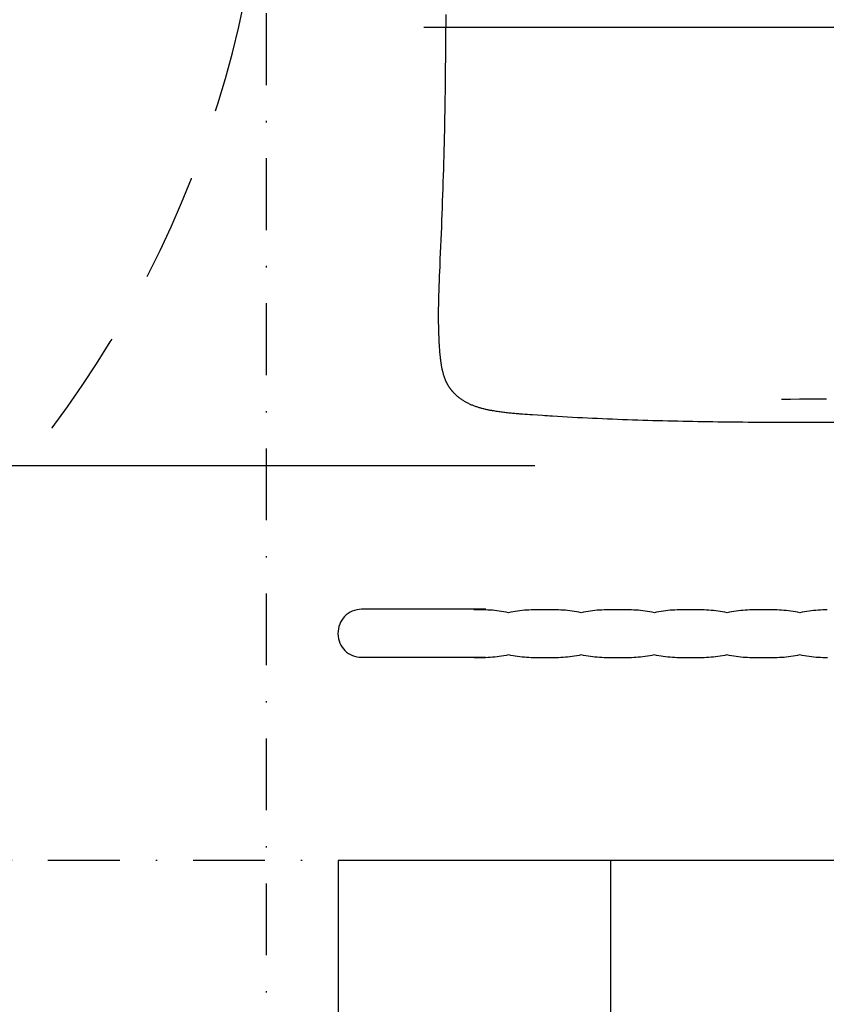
# Model space of a CAD drawing. Header units: millimetres. Extents: x 28600 to 181045, y -399112 to -163690.
# Tile 64 of 256: x 59252 to 59309, y -198066 to -197998. Entities that reach past the tile are written whole.
import ezdxf

# ---------------------------------------------------------------- set-up
doc = ezdxf.new("R2010")
doc.units = ezdxf.units.MM
for name, pattern in [('216-500', [2.5, 1.5, -1]), ('DASHDOT', [25.4, 12.7, -6.35, 0, -6.35]), ('STRICHPUNKTX2', [2, 1, -0.5, 0, -0.5])]:
    doc.linetypes.add(name, pattern=pattern)
doc.layers.get('0').update_dxf_attribs({"color": 8})
for name, color, linetype in [('!! 0_ Istn-sciany', 8, 'Continuous'), ('!! 1_PROJ Sciany', 8, 'Continuous'), ('!! 2  nowe sciany - remont', 8, 'Continuous'), ('!! 2_wypos-sanitarne', 8, 'Continuous'), ('0-osie-liniA', 8, 'DASHDOT')]:
    doc.layers.add(name, color=color, linetype=linetype)

# ---------------------------------------------------------------- blocks, each defined once
blk = doc.blocks.new('umywalka niep')
for p, q in [((-64.43, -40.393), (-64.546, -40.503)), ((-64.304, -40.294), (-64.43, -40.393)), ((-64.167, -40.208), (-64.304, -40.294)), ((-64.022, -40.136), (-64.167, -40.208)), ((-63.868, -40.078), (-64.022, -40.136)), ((-63.706, -40.036), (-63.868, -40.078)), ((-63.538, -40.01), (-63.706, -40.036)), ((-63.363, -40.001), (-63.538, -40.01)), ((-54.71, -40.001), (-63.363, -40.001)), ((-63.363, -40.001), (-63.363, -40.001)), ((-55.38, -40.041), (-55.541, -40.041)), ((-55.22, -40.042), (-55.38, -40.041)), ((-55.06, -40.044), (-55.22, -40.042)), ((-54.899, -40.046), (-55.06, -40.044)), ((-54.74, -40.051), (-54.899, -40.046)), ((-54.579, -40.057), (-54.74, -40.051)), ((-54.419, -40.066), (-54.579, -40.057)), ((-54.259, -40.076), (-54.419, -40.066)), ((-54.098, -40.09), (-54.259, -40.076)), ((-53.938, -40.106), (-54.098, -40.09)), ((-53.778, -40.126), (-53.938, -40.106)), ((-53.618, -40.149), (-53.778, -40.126)), ((-53.458, -40.177), (-53.618, -40.149)), ((-53.297, -40.208), (-53.458, -40.177)), ((-53.137, -40.244), (-53.297, -40.208)), ((-52.979, -40.208), (-53.137, -40.244)), ((-52.821, -40.177), (-52.979, -40.208)), ((-52.663, -40.149), (-52.821, -40.177)), ((-52.505, -40.126), (-52.663, -40.149)), ((-52.346, -40.106), (-52.505, -40.126)), ((-52.188, -40.09), (-52.346, -40.106)), ((-52.03, -40.077), (-52.188, -40.09)), ((-51.872, -40.066), (-52.03, -40.077)), ((-51.713, -40.058), (-51.872, -40.066)), ((-51.555, -40.052), (-51.713, -40.058)), ((-51.397, -40.047), (-51.555, -40.052)), ((-51.239, -40.044), (-51.397, -40.047)), ((-51.081, -40.043), (-51.239, -40.044)), ((-50.923, -40.042), (-51.081, -40.043)), ((-50.764, -40.041), (-50.923, -40.042)), ((-50.606, -40.042), (-50.764, -40.041)), ((-50.448, -40.041), (-50.606, -40.042)), ((-50.289, -40.042), (-50.448, -40.041)), ((-50.13, -40.043), (-50.289, -40.042)), ((-49.971, -40.045), (-50.13, -40.043)), ((-49.812, -40.047), (-49.971, -40.045)), ((-49.653, -40.052), (-49.812, -40.047)), ((-49.494, -40.058), (-49.653, -40.052)), ((-49.335, -40.066), (-49.494, -40.058)), ((-49.176, -40.077), (-49.335, -40.066)), ((-49.018, -40.09), (-49.176, -40.077)), ((-48.86, -40.106), (-49.018, -40.09)), ((-48.702, -40.126), (-48.86, -40.106)), ((-48.544, -40.15), (-48.702, -40.126)), ((-48.387, -40.177), (-48.544, -40.15)), ((-48.231, -40.209), (-48.387, -40.177)), ((-48.075, -40.245), (-48.231, -40.209)), ((-47.916, -40.209), (-48.075, -40.245)), ((-47.757, -40.177), (-47.916, -40.209)), ((-47.597, -40.15), (-47.757, -40.177)), ((-47.438, -40.127), (-47.597, -40.15)), ((-47.279, -40.107), (-47.438, -40.127)), ((-47.12, -40.091), (-47.279, -40.107)), ((-46.96, -40.077), (-47.12, -40.091)), ((-46.801, -40.067), (-46.96, -40.077)), ((-46.642, -40.058), (-46.801, -40.067)), ((-46.483, -40.052), (-46.642, -40.058)), ((-46.324, -40.048), (-46.483, -40.052)), ((-46.164, -40.045), (-46.324, -40.048)), ((-46.005, -40.043), (-46.164, -40.045)), ((-45.846, -40.043), (-46.005, -40.043)), ((-45.687, -40.042), (-45.846, -40.043)), ((-45.528, -40.043), (-45.687, -40.042)), ((-45.368, -40.042), (-45.528, -40.043)), ((-45.209, -40.043), (-45.368, -40.042)), ((-45.05, -40.043), (-45.209, -40.043)), ((-44.891, -40.045), (-45.05, -40.043)), ((-44.731, -40.048), (-44.891, -40.045)), ((-44.572, -40.052), (-44.731, -40.048)), ((-44.413, -40.058), (-44.572, -40.052)), ((-44.254, -40.067), (-44.413, -40.058)), ((-44.095, -40.077), (-44.254, -40.067)), ((-43.936, -40.091), (-44.095, -40.077)), ((-43.776, -40.107), (-43.936, -40.091)), ((-43.617, -40.127), (-43.776, -40.107)), ((-43.458, -40.15), (-43.617, -40.127)), ((-43.299, -40.177), (-43.458, -40.15)), ((-43.14, -40.209), (-43.299, -40.177)), ((-42.981, -40.246), (-43.14, -40.209)), ((-42.823, -40.209), (-42.981, -40.246)), ((-42.665, -40.178), (-42.823, -40.209)), ((-42.507, -40.15), (-42.665, -40.178)), ((-42.35, -40.127), (-42.507, -40.15)), ((-42.192, -40.107), (-42.35, -40.127)), ((-42.034, -40.091), (-42.192, -40.107)), ((-41.877, -40.077), (-42.034, -40.091)), ((-41.719, -40.067), (-41.877, -40.077)), ((-41.561, -40.059), (-41.719, -40.067)), ((-41.403, -40.053), (-41.561, -40.059)), ((-41.246, -40.048), (-41.403, -40.053)), ((-41.088, -40.046), (-41.246, -40.048)), ((-40.93, -40.044), (-41.088, -40.046)), ((-40.773, -40.043), (-40.93, -40.044)), ((-40.615, -40.043), (-40.773, -40.043)), ((-40.457, -40.043), (-40.615, -40.043)), ((-40.298, -40.043), (-40.457, -40.043)), ((-40.139, -40.043), (-40.298, -40.043)), ((-39.98, -40.044), (-40.139, -40.043)), ((-39.82, -40.046), (-39.98, -40.044)), ((-39.66, -40.048), (-39.82, -40.046)), ((-39.501, -40.053), (-39.66, -40.048)), ((-39.342, -40.059), (-39.501, -40.053)), ((-39.182, -40.067), (-39.342, -40.059)), ((-39.023, -40.078), (-39.182, -40.067)), ((-38.864, -40.091), (-39.023, -40.078)), ((-38.705, -40.107), (-38.864, -40.091)), ((-38.547, -40.127), (-38.705, -40.107)), ((-38.389, -40.151), (-38.547, -40.127)), ((-38.231, -40.178), (-38.389, -40.151)), ((-38.074, -40.21), (-38.231, -40.178)), ((-37.918, -40.247), (-38.074, -40.21)), ((-37.76, -40.21), (-37.918, -40.247)), ((-37.602, -40.178), (-37.76, -40.21)), ((-37.444, -40.151), (-37.602, -40.178)), ((-37.285, -40.127), (-37.444, -40.151)), ((-37.127, -40.108), (-37.285, -40.127)), ((-36.969, -40.091), (-37.127, -40.108)), ((-36.811, -40.078), (-36.969, -40.091)), ((-36.653, -40.068), (-36.811, -40.078)), ((-36.494, -40.059), (-36.653, -40.068)), ((-36.336, -40.053), (-36.494, -40.059)), ((-36.178, -40.049), (-36.336, -40.053)), ((-36.02, -40.046), (-36.178, -40.049)), ((-35.862, -40.045), (-36.02, -40.046)), ((-35.704, -40.044), (-35.862, -40.045)), ((-35.545, -40.044), (-35.704, -40.044)), ((-35.387, -40.044), (-35.545, -40.044)), ((-35.229, -40.044), (-35.387, -40.044)), ((-35.07, -40.044), (-35.229, -40.044)), ((-34.912, -40.045), (-35.07, -40.044)), ((-34.753, -40.046), (-34.912, -40.045)), ((-34.594, -40.049), (-34.753, -40.046)), ((-34.435, -40.053), (-34.594, -40.049)), ((-34.277, -40.059), (-34.435, -40.053)), ((-34.118, -40.068), (-34.277, -40.059)), ((-33.959, -40.078), (-34.118, -40.068)), ((-33.801, -40.092), (-33.959, -40.078)), ((-33.642, -40.108), (-33.801, -40.092)), ((-33.483, -40.128), (-33.642, -40.108)), ((-33.324, -40.151), (-33.483, -40.128)), ((-33.165, -40.179), (-33.324, -40.151)), ((-33.007, -40.211), (-33.165, -40.179)), ((-32.848, -40.247), (-33.007, -40.211)), ((-32.689, -40.211), (-32.848, -40.247)), ((-32.53, -40.179), (-32.689, -40.211)), ((-32.371, -40.151), (-32.53, -40.179)), ((-32.211, -40.128), (-32.371, -40.151)), ((-32.052, -40.108), (-32.211, -40.128)), ((-31.893, -40.092), (-32.052, -40.108)), ((-31.734, -40.078), (-31.893, -40.092)), ((-31.574, -40.068), (-31.734, -40.078)), ((-31.415, -40.06), (-31.574, -40.068)), ((-31.256, -40.054), (-31.415, -40.06)), ((-31.097, -40.05), (-31.256, -40.054)), ((-30.938, -40.047), (-31.097, -40.05)), ((-64.89, -41.047), (-64.943, -41.204)), ((-64.823, -40.898), (-64.89, -41.047)), ((-64.743, -40.757), (-64.823, -40.898)), ((-64.651, -40.625), (-64.743, -40.757)), ((-64.546, -40.503), (-64.651, -40.625)), ((-65.003, -41.537), (-65.01, -41.711)), ((-65.01, -41.711), (-65, -41.884)), ((-64.981, -41.367), (-65.003, -41.537)), ((-64.943, -41.204), (-64.981, -41.367)), ((-65, -41.884), (-64.974, -42.051)), ((-64.974, -42.051), (-64.933, -42.21)), ((-64.933, -42.21), (-64.877, -42.363)), ((-64.877, -42.363), (-64.807, -42.506)), ((-64.807, -42.506), (-64.725, -42.641)), ((-64.725, -42.641), (-64.631, -42.765)), ((-64.631, -42.765), (-64.525, -42.88)), ((-64.525, -42.88), (-64.408, -42.983)), ((-64.408, -42.983), (-64.282, -43.075)), ((-64.282, -43.075), (-64.147, -43.155)), ((-64.147, -43.155), (-64.004, -43.221)), ((-53.138, -43.18), (-53.297, -43.217)), ((-52.979, -43.217), (-53.138, -43.18)), ((-48.067, -43.182), (-48.226, -43.218)), ((-47.908, -43.218), (-48.067, -43.182)), ((-42.988, -43.182), (-43.147, -43.218)), ((-42.83, -43.218), (-42.988, -43.182)), ((-37.924, -43.183), (-38.082, -43.219)), ((-37.764, -43.219), (-37.924, -43.183)), ((-32.848, -43.185), (-33.006, -43.22)), ((-32.687, -43.22), (-32.848, -43.185)), ((-64.004, -43.221), (-63.852, -43.274)), ((-63.852, -43.274), (-63.695, -43.313)), ((-63.695, -43.313), (-63.531, -43.336)), ((-63.531, -43.336), (-54.728, -43.345)), ((-55.367, -43.383), (-55.526, -43.383)), ((-55.207, -43.382), (-55.367, -43.383)), ((-55.048, -43.381), (-55.207, -43.382)), ((-54.889, -43.378), (-55.048, -43.381)), ((-54.73, -43.374), (-54.889, -43.378)), ((-54.57, -43.368), (-54.73, -43.374)), ((-54.411, -43.36), (-54.57, -43.368)), ((-54.252, -43.349), (-54.411, -43.36)), ((-54.093, -43.336), (-54.252, -43.349)), ((-53.933, -43.319), (-54.093, -43.336)), ((-53.774, -43.3), (-53.933, -43.319)), ((-53.615, -43.276), (-53.774, -43.3)), ((-53.456, -43.248), (-53.615, -43.276)), ((-53.297, -43.217), (-53.456, -43.248)), ((-52.821, -43.249), (-52.979, -43.217)), ((-52.663, -43.276), (-52.821, -43.249)), ((-52.505, -43.3), (-52.663, -43.276)), ((-52.346, -43.319), (-52.505, -43.3)), ((-52.188, -43.336), (-52.346, -43.319)), ((-52.03, -43.349), (-52.188, -43.336)), ((-51.872, -43.36), (-52.03, -43.349)), ((-51.713, -43.368), (-51.872, -43.36)), ((-51.555, -43.374), (-51.713, -43.368)), ((-51.397, -43.378), (-51.555, -43.374)), ((-51.239, -43.382), (-51.397, -43.378)), ((-51.081, -43.383), (-51.239, -43.382)), ((-50.922, -43.384), (-51.081, -43.383)), ((-50.764, -43.384), (-50.922, -43.384)), ((-50.606, -43.384), (-50.764, -43.384)), ((-50.447, -43.384), (-50.606, -43.384)), ((-50.289, -43.384), (-50.447, -43.384)), ((-50.13, -43.383), (-50.289, -43.384)), ((-49.971, -43.382), (-50.13, -43.383)), ((-49.812, -43.378), (-49.971, -43.382)), ((-49.654, -43.374), (-49.812, -43.378)), ((-49.495, -43.368), (-49.654, -43.374)), ((-49.336, -43.36), (-49.495, -43.368)), ((-49.177, -43.349), (-49.336, -43.36)), ((-49.019, -43.336), (-49.177, -43.349)), ((-48.86, -43.32), (-49.019, -43.336)), ((-48.702, -43.3), (-48.86, -43.32)), ((-48.543, -43.277), (-48.702, -43.3)), ((-48.384, -43.249), (-48.543, -43.277)), ((-48.226, -43.218), (-48.384, -43.249)), ((-47.749, -43.249), (-47.908, -43.218)), ((-47.59, -43.277), (-47.749, -43.249)), ((-47.432, -43.3), (-47.59, -43.277)), ((-47.273, -43.32), (-47.432, -43.3)), ((-47.114, -43.336), (-47.273, -43.32)), ((-46.956, -43.35), (-47.114, -43.336)), ((-46.797, -43.361), (-46.956, -43.35)), ((-46.638, -43.369), (-46.797, -43.361)), ((-46.48, -43.375), (-46.638, -43.369)), ((-46.321, -43.379), (-46.48, -43.375)), ((-46.162, -43.382), (-46.321, -43.379)), ((-46.003, -43.384), (-46.162, -43.382)), ((-45.845, -43.385), (-46.003, -43.384)), ((-45.686, -43.385), (-45.845, -43.385)), ((-45.528, -43.385), (-45.686, -43.385)), ((-45.369, -43.385), (-45.528, -43.385)), ((-45.21, -43.385), (-45.369, -43.385)), ((-45.051, -43.384), (-45.21, -43.385)), ((-44.893, -43.382), (-45.051, -43.384)), ((-44.734, -43.379), (-44.893, -43.382)), ((-44.575, -43.375), (-44.734, -43.379)), ((-44.417, -43.369), (-44.575, -43.375)), ((-44.258, -43.361), (-44.417, -43.369)), ((-44.099, -43.35), (-44.258, -43.361)), ((-43.94, -43.337), (-44.099, -43.35)), ((-43.782, -43.32), (-43.94, -43.337)), ((-43.623, -43.301), (-43.782, -43.32)), ((-43.464, -43.277), (-43.623, -43.301)), ((-43.306, -43.25), (-43.464, -43.277)), ((-43.147, -43.218), (-43.306, -43.25)), ((-42.672, -43.25), (-42.83, -43.218)), ((-42.514, -43.277), (-42.672, -43.25)), ((-42.356, -43.301), (-42.514, -43.277)), ((-42.197, -43.32), (-42.356, -43.301)), ((-42.039, -43.337), (-42.197, -43.32)), ((-41.881, -43.35), (-42.039, -43.337)), ((-41.723, -43.361), (-41.881, -43.35)), ((-41.564, -43.369), (-41.723, -43.361)), ((-41.406, -43.376), (-41.564, -43.369)), ((-41.248, -43.38), (-41.406, -43.376)), ((-41.09, -43.383), (-41.248, -43.38)), ((-40.932, -43.385), (-41.09, -43.383)), ((-40.773, -43.386), (-40.932, -43.385)), ((-40.615, -43.386), (-40.773, -43.386)), ((-40.457, -43.386), (-40.615, -43.386)), ((-40.299, -43.386), (-40.457, -43.386)), ((-40.14, -43.386), (-40.299, -43.386)), ((-39.982, -43.385), (-40.14, -43.386)), ((-39.824, -43.383), (-39.982, -43.385)), ((-39.665, -43.38), (-39.824, -43.383)), ((-39.507, -43.376), (-39.665, -43.38)), ((-39.348, -43.369), (-39.507, -43.376)), ((-39.19, -43.361), (-39.348, -43.369)), ((-39.032, -43.35), (-39.19, -43.361)), ((-38.873, -43.337), (-39.032, -43.35)), ((-38.715, -43.321), (-38.873, -43.337)), ((-38.557, -43.301), (-38.715, -43.321)), ((-38.398, -43.278), (-38.557, -43.301)), ((-38.24, -43.251), (-38.398, -43.278)), ((-38.082, -43.219), (-38.24, -43.251)), ((-37.604, -43.251), (-37.764, -43.219)), ((-37.445, -43.278), (-37.604, -43.251)), ((-37.285, -43.301), (-37.445, -43.278)), ((-37.126, -43.321), (-37.285, -43.301)), ((-36.966, -43.337), (-37.126, -43.321)), ((-36.807, -43.351), (-36.966, -43.337)), ((-36.647, -43.362), (-36.807, -43.351)), ((-36.487, -43.37), (-36.647, -43.362)), ((-36.328, -43.376), (-36.487, -43.37)), ((-36.168, -43.381), (-36.328, -43.376)), ((-36.009, -43.384), (-36.168, -43.381)), ((-35.849, -43.386), (-36.009, -43.384)), ((-35.69, -43.387), (-35.849, -43.386)), ((-35.53, -43.387), (-35.69, -43.387)), ((-35.371, -43.387), (-35.53, -43.387)), ((-35.213, -43.387), (-35.371, -43.387)), ((-35.056, -43.387), (-35.213, -43.387)), ((-34.898, -43.386), (-35.056, -43.387)), ((-34.74, -43.384), (-34.898, -43.386)), ((-34.583, -43.381), (-34.74, -43.384)), ((-34.425, -43.377), (-34.583, -43.381)), ((-34.267, -43.37), (-34.425, -43.377)), ((-34.109, -43.362), (-34.267, -43.37)), ((-33.952, -43.351), (-34.109, -43.362)), ((-33.794, -43.338), (-33.952, -43.351)), ((-33.637, -43.321), (-33.794, -43.338)), ((-33.479, -43.302), (-33.637, -43.321)), ((-33.321, -43.279), (-33.479, -43.302)), ((-33.163, -43.252), (-33.321, -43.279)), ((-33.006, -43.22), (-33.163, -43.252)), ((-32.526, -43.252), (-32.687, -43.22)), ((-32.366, -43.279), (-32.526, -43.252)), ((-32.205, -43.302), (-32.366, -43.279)), ((-32.045, -43.322), (-32.205, -43.302)), ((-31.884, -43.338), (-32.045, -43.322)), ((-31.723, -43.352), (-31.884, -43.338)), ((-31.562, -43.363), (-31.723, -43.352)), ((-31.402, -43.371), (-31.562, -43.363)), ((-31.241, -43.377), (-31.402, -43.371)), ((-31.08, -43.382), (-31.241, -43.377)), ((-30.919, -43.385), (-31.08, -43.382))]:
    blk.add_line(p, q)
blk = doc.blocks.new('gvb')
at = {"linetype": 'STRICHPUNKTX2', "ltscale": 5}
for p, q in [((130664.969, 14667.746), (130664.969, 14497.746)), ((130654.969, 14507.746), (130824.969, 14507.746))]:
    blk.add_line(p, q, dxfattribs=at)
at = {"linetype": '216-500', "ltscale": 5}
blk.add_circle((130739.969, 14582.746), 75, dxfattribs=at)
blk = doc.blocks.new('A$Cfa5879fe')
at = {"ltscale": 2}
blk.add_lwpolyline([(0, 0.00345), (0.00002, -0.56024)], dxfattribs=at)
for points in [[(-0.269, -0.00004), (-0.27185, -0.06611), (-0.27328, -0.11534), (-0.27405, -0.15428), (-0.2745, -0.18653), (-0.27478, -0.21409), (-0.27495, -0.23818), (-0.27507, -0.25961), (-0.27513, -0.27892), (-0.27514, -0.28919)], [(-0.2587, -0.28004), (-0.25878, -0.28631), (-0.25884, -0.29257), (-0.25891, -0.29884), (-0.25897, -0.30511), (-0.25902, -0.31138)], [(-0.27514, -0.28919), (-0.27514, -0.29268), (-0.27514, -0.29617), (-0.27514, -0.29967), (-0.27513, -0.30316), (-0.27512, -0.30665), (-0.27511, -0.31014), (-0.2751, -0.31364), (-0.27509, -0.31713), (-0.27507, -0.32062), (-0.27505, -0.32412), (-0.27503, -0.32761), (-0.275, -0.3311), (-0.27497, -0.33459), (-0.27494, -0.33809), (-0.27491, -0.34158), (-0.27487, -0.34507), (-0.27483, -0.34857), (-0.27479, -0.35206), (-0.27474, -0.35555), (-0.27469, -0.35904), (-0.27463, -0.36254), (-0.27458, -0.36603), (-0.27452, -0.36952), (-0.27445, -0.37301), (-0.27438, -0.37651), (-0.27431, -0.38), (-0.27423, -0.38349), (-0.27415, -0.38698), (-0.27407, -0.39047), (-0.27398, -0.39397), (-0.27389, -0.39746), (-0.27379, -0.40095), (-0.27368, -0.40444), (-0.27358, -0.40793), (-0.27346, -0.41142), (-0.27335, -0.41491), (-0.27323, -0.41841), (-0.2731, -0.4219), (-0.27297, -0.42539), (-0.27283, -0.42888), (-0.27269, -0.43237), (-0.27254, -0.43586), (-0.27238, -0.43935), (-0.27222, -0.44284), (-0.27206, -0.44632), (-0.27189, -0.44981), (-0.27171, -0.4533), (-0.27152, -0.45679), (-0.27133, -0.46028), (-0.27114, -0.46377), (-0.27093, -0.46725), (-0.27072, -0.47074), (-0.27061, -0.47248), (-0.2705, -0.47423), (-0.27039, -0.47597), (-0.27028, -0.47771), (-0.27005, -0.4812), (-0.26981, -0.48468), (-0.26969, -0.48642), (-0.26956, -0.48817), (-0.26944, -0.48991), (-0.2693, -0.49165), (-0.26917, -0.49339), (-0.2691, -0.49426), (-0.26903, -0.49513), (-0.26895, -0.496), (-0.26888, -0.49687), (-0.2688, -0.49774), (-0.26872, -0.49861), (-0.26863, -0.49948), (-0.26855, -0.50035), (-0.26846, -0.50122), (-0.26836, -0.50208), (-0.26826, -0.50295), (-0.26816, -0.50382), (-0.26806, -0.50469), (-0.26795, -0.50555), (-0.26783, -0.50642), (-0.26772, -0.50728), (-0.26759, -0.50815), (-0.26746, -0.50901), (-0.26733, -0.50988), (-0.26719, -0.51074), (-0.26704, -0.5116), (-0.26689, -0.51246), (-0.26679, -0.51301), (-0.26669, -0.51356), (-0.26659, -0.51411), (-0.26648, -0.51466), (-0.26637, -0.51521), (-0.26625, -0.51576), (-0.26613, -0.51631), (-0.26601, -0.51686), (-0.26589, -0.5174), (-0.26576, -0.51795), (-0.26563, -0.51849), (-0.26549, -0.51904), (-0.26536, -0.51958), (-0.26521, -0.52012), (-0.26506, -0.52066), (-0.26491, -0.5212), (-0.26475, -0.52174), (-0.26459, -0.52228), (-0.26442, -0.52281), (-0.26425, -0.52334), (-0.26407, -0.52388), (-0.26388, -0.52441), (-0.26369, -0.52493), (-0.2635, -0.52546), (-0.26329, -0.52598), (-0.26308, -0.5265), (-0.26287, -0.52702), (-0.26264, -0.52753), (-0.26242, -0.52804), (-0.26218, -0.52855), (-0.26194, -0.52906), (-0.26169, -0.52956), (-0.26143, -0.53006), (-0.26117, -0.53055), (-0.26089, -0.53105), (-0.26062, -0.53154), (-0.26033, -0.53202), (-0.26004, -0.5325), (-0.25974, -0.53298), (-0.25943, -0.53345), (-0.25912, -0.53391), (-0.2588, -0.53437), (-0.25847, -0.53483), (-0.25813, -0.53528), (-0.25779, -0.53573), (-0.25762, -0.53595), (-0.25744, -0.53617), (-0.25726, -0.53638), (-0.25708, -0.5366), (-0.2569, -0.53681), (-0.25672, -0.53703), (-0.25654, -0.53724), (-0.25635, -0.53745), (-0.25616, -0.53766), (-0.25597, -0.53786), (-0.25578, -0.53807), (-0.25558, -0.53827), (-0.25539, -0.53847), (-0.25519, -0.53867), (-0.25499, -0.53887), (-0.25479, -0.53906), (-0.25459, -0.53926), (-0.25439, -0.53945), (-0.25418, -0.53964), (-0.25397, -0.53983), (-0.25376, -0.54002), (-0.25355, -0.5402), (-0.25334, -0.54039), (-0.25313, -0.54057), (-0.25291, -0.54075), (-0.25269, -0.54092), (-0.25248, -0.5411), (-0.25226, -0.54127), (-0.25203, -0.54144), (-0.25181, -0.54161), (-0.25158, -0.54178), (-0.25136, -0.54195), (-0.25113, -0.54211), (-0.2509, -0.54227), (-0.25067, -0.54243), (-0.25044, -0.54258), (-0.2502, -0.54274), (-0.24997, -0.54289), (-0.24973, -0.54304), (-0.24949, -0.54319), (-0.24925, -0.54333), (-0.24901, -0.54348), (-0.24877, -0.54362), (-0.24852, -0.54375), (-0.24828, -0.54389), (-0.24803, -0.54402), (-0.24778, -0.54415), (-0.24753, -0.54428), (-0.24728, -0.54441), (-0.24703, -0.54453), (-0.24678, -0.54465), (-0.24652, -0.54477), (-0.24627, -0.54489), (-0.24601, -0.545), (-0.24575, -0.54511), (-0.24549, -0.54522), (-0.24524, -0.54533), (-0.24497, -0.54543), (-0.24471, -0.54554), (-0.24445, -0.54563), (-0.24419, -0.54573), (-0.24392, -0.54583), (-0.24339, -0.54601), (-0.24286, -0.54619), (-0.24233, -0.54635), (-0.24179, -0.54651), (-0.24125, -0.54667), (-0.24071, -0.54681), (-0.24017, -0.54696), (-0.23962, -0.54709), (-0.23908, -0.54722), (-0.23853, -0.54734), (-0.23798, -0.54746), (-0.23743, -0.54757), (-0.23688, -0.54768), (-0.23633, -0.54779), (-0.23578, -0.54789), (-0.23523, -0.54798), (-0.23467, -0.54807), (-0.23412, -0.54816), (-0.23357, -0.54825), (-0.23301, -0.54833), (-0.23246, -0.54841), (-0.2319, -0.54848), (-0.23135, -0.54855), (-0.23079, -0.54862), (-0.23023, -0.54868), (-0.22967, -0.54875), (-0.22912, -0.5488), (-0.22856, -0.54886), (-0.22744, -0.54897), (-0.22633, -0.54907), (-0.22521, -0.54916), (-0.22409, -0.54924), (-0.22297, -0.54932), (-0.22186, -0.54939), (-0.22074, -0.54946), (-0.21962, -0.54952), (-0.2185, -0.54958), (-0.21738, -0.54964), (-0.21626, -0.54969), (-0.21514, -0.54974), (-0.21402, -0.54978), (-0.2129, -0.54982), (-0.21178, -0.54986), (-0.21066, -0.54989), (-0.20954, -0.54992), (-0.20842, -0.54994), (-0.20729, -0.54996), (-0.20617, -0.54998), (-0.20505, -0.54999), (-0.20393, -0.55), (-0.20281, -0.55001), (-0.20169, -0.55002), (-0.20057, -0.55002), (-0.19945, -0.55002), (-0.19833, -0.55001), (-0.19721, -0.55), (-0.19608, -0.54999), (-0.19496, -0.54998), (-0.19384, -0.54997), (-0.19272, -0.54995), (-0.19048, -0.54991), (-0.18824, -0.54986), (-0.186, -0.5498), (-0.18376, -0.54973), (-0.18152, -0.54966), (-0.17928, -0.54958), (-0.17704, -0.5495), (-0.17479, -0.54941), (-0.17255, -0.54932), (-0.17031, -0.54923), (-0.16584, -0.54903), (-0.16136, -0.54883), (-0.15688, -0.54863), (-0.1524, -0.54844), (-0.14792, -0.54825), (-0.14344, -0.54806), (-0.13896, -0.54788), (-0.13448, -0.54771), (-0.12999, -0.54754), (-0.12551, -0.54737), (-0.12103, -0.54721), (-0.11655, -0.54706), (-0.11207, -0.54691), (-0.10759, -0.54676), (-0.10311, -0.54662), (-0.09862, -0.54649), (-0.09414, -0.54636), (-0.08966, -0.54624), (-0.08518, -0.54612), (-0.0807, -0.54601), (-0.07621, -0.5459), (-0.07173, -0.5458), (-0.06725, -0.5457), (-0.06276, -0.54561), (-0.05828, -0.54553), (-0.0538, -0.54545), (-0.04931, -0.54538), (-0.04483, -0.54531), (-0.04035, -0.54525), (-0.03586, -0.5452), (-0.03138, -0.54515), (-0.0269, -0.54511), (-0.02241, -0.54507), (-0.01793, -0.54504), (-0.01345, -0.54502), (-0.00896, -0.54501), (-0.00448, -0.545), (0.00001, -0.54499), (0.00002, -0.54499)], [(0.00897, -0.54501), (0.00449, -0.545), (0.00001, -0.54499)], [(0.00001, -0.545), (0.00002, -0.545)]]:
    blk.add_lwpolyline(points)

msp = doc.modelspace()

# ---------------------------------------------------------------- linework, layer by layer
at = {"layer": '!! 0_ Istn-sciany'}
for points in [[(59293.56735, -198090.12813), (59293.56735, -198056.12813)], [(59293.56735, -198090.12813), (59293.56735, -198056.12813)], [(59339.56735, -198056.12813), (59293.56735, -198056.12813)]]:
    msp.add_lwpolyline(points, dxfattribs=at)
at = {"layer": '!! 1_PROJ Sciany'}
msp.add_lwpolyline([(59274.56735, -198090.12813), (59293.56735, -198090.12813), (59293.56735, -198056.12813), (59274.56735, -198056.12813)], close=True, dxfattribs=at)
at = {"layer": '!! 2  nowe sciany - remont'}
msp.add_lwpolyline([(59274.56735, -198090.12813), (59293.56735, -198090.12813), (59293.56735, -198056.12813), (59274.56735, -198056.12813)], close=True, dxfattribs=at)
at = {"layer": '0-osie-liniA', "ltscale": 5}
msp.add_lwpolyline([(57445.3616, -198028.62813), (62630.46575, -198028.62813)], dxfattribs=at)

# ---------------------------------------------------------------- block references
at = {"layer": '!! 2_wypos-sanitarne', "xscale": -1}
msp.add_blockref('gvb', (189934.53592, -212563.87298), dxfattribs=at)
at = {"layer": '!! 2_wypos-sanitarne'}
msp.add_blockref('umywalka niep', (59339.56734, -197998.63037), dxfattribs=at)
at = {"layer": '!! 2_wypos-sanitarne', "xscale": -100, "yscale": 100, "zscale": 100, "rotation": 270}
msp.add_blockref('A$Cfa5879fe', (59336.56735, -197998.12094), dxfattribs=at)

doc.saveas('drawing.dxf')
